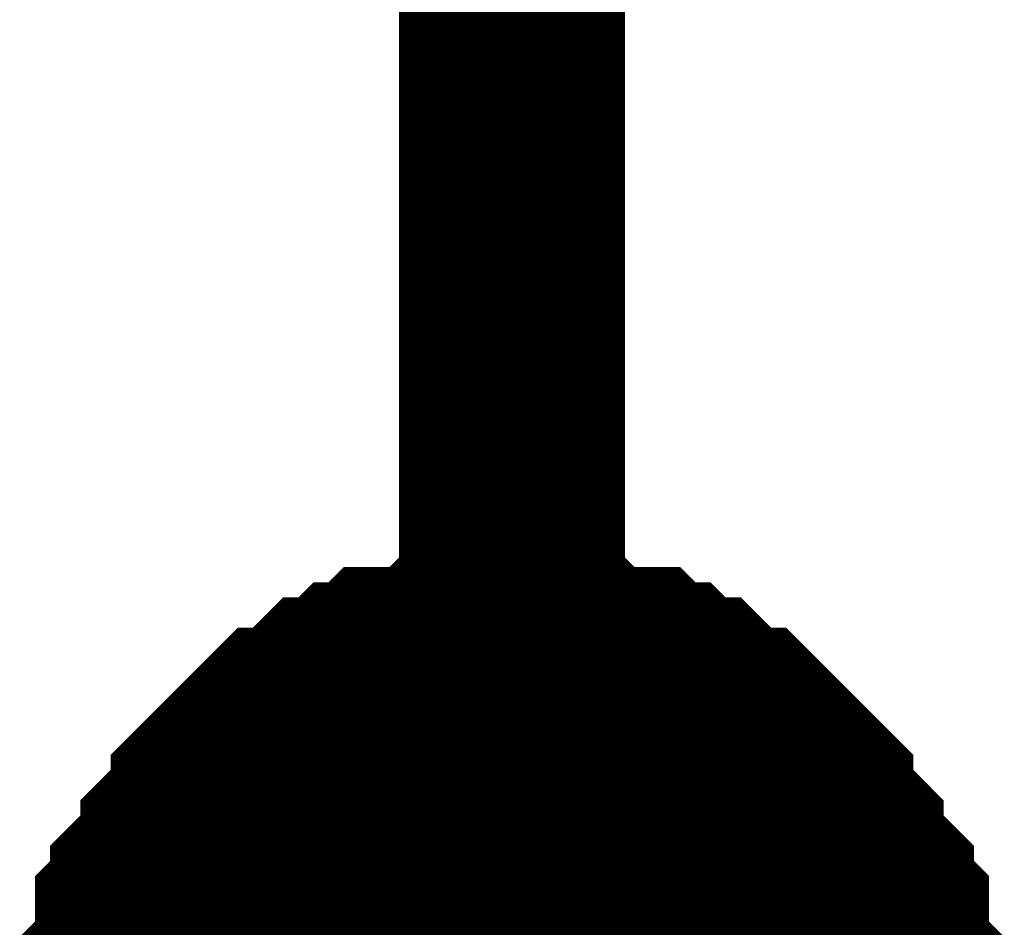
# Model space of a CAD drawing. Header units: inches. Extents: x 0 to 17, y 0 to 11.
# Tile 210 of 256: x 15.3242 to 15.3757, y 7.3061 to 7.3536. Entities that reach past the tile are written whole.
import ezdxf

# ---------------------------------------------------------------- set-up
doc = ezdxf.new("R2010")
doc.units = ezdxf.units.IN
doc.header["$MEASUREMENT"] = 0
doc.layers.add('Sheet', color=255, linetype='Continuous')

msp = doc.modelspace()

# ---------------------------------------------------------------- linework, layer by layer
at = {"layer": 'Sheet'}
for points in [[(15.349953, 7.999423, 0.0118, 0.0118, 0), (15.349953, 7.89951, 0.0118, 0.0118, 0), (15.349953, 7.699683, 0.0118, 0.0118, 0), (15.349953, 7.599769, 0.0118, 0.0118, 0), (15.349953, 7.499856, 0.0118, 0.0118, 0), (15.349953, 7.399942, 0.0118, 0.0118, 0), (15.349953, 7.299236, 0.0118, 0.0118, 0), (15.349953, 7.199322, 0.0118, 0.0118, 0), (15.349953, 7.099409, 0.0118, 0.0118, 0), (15.349953, 6.999495, 0.0118, 0.0118, 0), (15.349953, 6.899582, 0.0118, 0.0118, 0), (15.349953, 6.799668, 0.0118, 0.0118, 0), (15.349953, 6.699755, 0.0118, 0.0118, 0), (15.349953, 6.599841, 0.0118, 0.0118, 0), (15.349953, 6.499928, 0.0118, 0.0118, 0), (15.349953, 6.400014, 0.0118, 0.0118, 0), (15.349953, 6.299308, 0.0118, 0.0118, 0)], [(15.330131, 7.300029, 0.0118, 0.0118, 0), (15.330131, 7.301615, 0.0118, 0.0118, 0), (15.330131, 7.302408, 0.0118, 0.0118, 0), (15.330131, 7.303201, 0.0118, 0.0118, 0), (15.330924, 7.303994, 0.0118, 0.0118, 0), (15.330924, 7.30558, 0.0118, 0.0118, 0), (15.330924, 7.306373, 0.0118, 0.0118, 0), (15.331716, 7.307166, 0.0118, 0.0118, 0), (15.331716, 7.307958, 0.0118, 0.0118, 0), (15.332509, 7.308751, 0.0118, 0.0118, 0), (15.333302, 7.309544, 0.0118, 0.0118, 0), (15.333302, 7.310337, 0.0118, 0.0118, 0), (15.334095, 7.31113, 0.0118, 0.0118, 0), (15.334888, 7.311923, 0.0118, 0.0118, 0), (15.334888, 7.312716, 0.0118, 0.0118, 0), (15.335681, 7.313509, 0.0118, 0.0118, 0), (15.336474, 7.314302, 0.0118, 0.0118, 0), (15.337267, 7.315095, 0.0118, 0.0118, 0), (15.33806, 7.315888, 0.0118, 0.0118, 0), (15.338853, 7.315888, 0.0118, 0.0118, 0), (15.339646, 7.316681, 0.0118, 0.0118, 0), (15.340438, 7.317474, 0.0118, 0.0118, 0), (15.341231, 7.317474, 0.0118, 0.0118, 0), (15.342024, 7.318267, 0.0118, 0.0118, 0), (15.342817, 7.318267, 0.0118, 0.0118, 0), (15.34361, 7.31906, 0.0118, 0.0118, 0), (15.345196, 7.31906, 0.0118, 0.0118, 0), (15.345989, 7.31906, 0.0118, 0.0118, 0), (15.346782, 7.319853, 0.0118, 0.0118, 0), (15.347575, 7.319853, 0.0118, 0.0118, 0), (15.34916, 7.319853, 0.0118, 0.0118, 0), (15.349953, 7.319853, 0.0118, 0.0118, 0)], [(15.330131, 7.300029, 0.0118, 0.0118, 0), (15.330131, 7.301615, 0.0118, 0.0118, 0), (15.330131, 7.302408, 0.0118, 0.0118, 0), (15.330131, 7.303201, 0.0118, 0.0118, 0), (15.330924, 7.303994, 0.0118, 0.0118, 0), (15.330924, 7.30558, 0.0118, 0.0118, 0), (15.330924, 7.306373, 0.0118, 0.0118, 0), (15.331716, 7.307166, 0.0118, 0.0118, 0), (15.331716, 7.307958, 0.0118, 0.0118, 0), (15.332509, 7.308751, 0.0118, 0.0118, 0), (15.333302, 7.309544, 0.0118, 0.0118, 0), (15.333302, 7.310337, 0.0118, 0.0118, 0), (15.334095, 7.31113, 0.0118, 0.0118, 0), (15.334888, 7.311923, 0.0118, 0.0118, 0), (15.334888, 7.312716, 0.0118, 0.0118, 0), (15.335681, 7.313509, 0.0118, 0.0118, 0), (15.336474, 7.314302, 0.0118, 0.0118, 0), (15.337267, 7.315095, 0.0118, 0.0118, 0), (15.33806, 7.315888, 0.0118, 0.0118, 0), (15.338853, 7.315888, 0.0118, 0.0118, 0), (15.339646, 7.316681, 0.0118, 0.0118, 0), (15.340438, 7.317474, 0.0118, 0.0118, 0), (15.341231, 7.317474, 0.0118, 0.0118, 0), (15.342024, 7.318267, 0.0118, 0.0118, 0), (15.342817, 7.318267, 0.0118, 0.0118, 0), (15.34361, 7.31906, 0.0118, 0.0118, 0), (15.345196, 7.31906, 0.0118, 0.0118, 0), (15.345989, 7.31906, 0.0118, 0.0118, 0), (15.346782, 7.319853, 0.0118, 0.0118, 0), (15.347575, 7.319853, 0.0118, 0.0118, 0), (15.34916, 7.319853, 0.0118, 0.0118, 0), (15.349953, 7.319853, 0.0118, 0.0118, 0)], [(15.330131, 7.300029, 0.0118, 0.0118, 0), (15.330131, 7.301615, 0.0118, 0.0118, 0), (15.330131, 7.302408, 0.0118, 0.0118, 0), (15.330131, 7.303201, 0.0118, 0.0118, 0), (15.330924, 7.303994, 0.0118, 0.0118, 0), (15.330924, 7.30558, 0.0118, 0.0118, 0), (15.330924, 7.306373, 0.0118, 0.0118, 0), (15.331716, 7.307166, 0.0118, 0.0118, 0), (15.331716, 7.307958, 0.0118, 0.0118, 0), (15.332509, 7.308751, 0.0118, 0.0118, 0), (15.333302, 7.309544, 0.0118, 0.0118, 0), (15.333302, 7.310337, 0.0118, 0.0118, 0), (15.334095, 7.31113, 0.0118, 0.0118, 0), (15.334888, 7.311923, 0.0118, 0.0118, 0), (15.334888, 7.312716, 0.0118, 0.0118, 0), (15.335681, 7.313509, 0.0118, 0.0118, 0), (15.336474, 7.314302, 0.0118, 0.0118, 0), (15.337267, 7.315095, 0.0118, 0.0118, 0), (15.33806, 7.315888, 0.0118, 0.0118, 0), (15.338853, 7.315888, 0.0118, 0.0118, 0), (15.339646, 7.316681, 0.0118, 0.0118, 0), (15.340438, 7.317474, 0.0118, 0.0118, 0), (15.341231, 7.317474, 0.0118, 0.0118, 0), (15.342024, 7.318267, 0.0118, 0.0118, 0), (15.342817, 7.318267, 0.0118, 0.0118, 0), (15.34361, 7.31906, 0.0118, 0.0118, 0), (15.345196, 7.31906, 0.0118, 0.0118, 0), (15.345989, 7.31906, 0.0118, 0.0118, 0), (15.346782, 7.319853, 0.0118, 0.0118, 0), (15.347575, 7.319853, 0.0118, 0.0118, 0), (15.34916, 7.319853, 0.0118, 0.0118, 0), (15.349953, 7.319853, 0.0118, 0.0118, 0)], [(15.330131, 7.300029, 0.0118, 0.0118, 0), (15.330131, 7.301615, 0.0118, 0.0118, 0), (15.330131, 7.302408, 0.0118, 0.0118, 0), (15.330131, 7.303201, 0.0118, 0.0118, 0), (15.330924, 7.303994, 0.0118, 0.0118, 0), (15.330924, 7.30558, 0.0118, 0.0118, 0), (15.330924, 7.306373, 0.0118, 0.0118, 0), (15.331716, 7.307166, 0.0118, 0.0118, 0), (15.331716, 7.307958, 0.0118, 0.0118, 0), (15.332509, 7.308751, 0.0118, 0.0118, 0), (15.333302, 7.309544, 0.0118, 0.0118, 0), (15.333302, 7.310337, 0.0118, 0.0118, 0), (15.334095, 7.31113, 0.0118, 0.0118, 0), (15.334888, 7.311923, 0.0118, 0.0118, 0), (15.334888, 7.312716, 0.0118, 0.0118, 0), (15.335681, 7.313509, 0.0118, 0.0118, 0), (15.336474, 7.314302, 0.0118, 0.0118, 0), (15.337267, 7.315095, 0.0118, 0.0118, 0), (15.33806, 7.315888, 0.0118, 0.0118, 0), (15.338853, 7.315888, 0.0118, 0.0118, 0), (15.339646, 7.316681, 0.0118, 0.0118, 0), (15.340438, 7.317474, 0.0118, 0.0118, 0), (15.341231, 7.317474, 0.0118, 0.0118, 0), (15.342024, 7.318267, 0.0118, 0.0118, 0), (15.342817, 7.318267, 0.0118, 0.0118, 0), (15.34361, 7.31906, 0.0118, 0.0118, 0), (15.345196, 7.31906, 0.0118, 0.0118, 0), (15.345989, 7.31906, 0.0118, 0.0118, 0), (15.346782, 7.319853, 0.0118, 0.0118, 0), (15.347575, 7.319853, 0.0118, 0.0118, 0), (15.34916, 7.319853, 0.0118, 0.0118, 0), (15.349953, 7.319853, 0.0118, 0.0118, 0)], [(15.349953, 7.319853, 0.0118, 0.0118, 0), (15.349953, 7.319853, 0.0118, 0.0118, 0)], [(15.349953, 7.319853, 0.0118, 0.0118, 0), (15.350746, 7.319853, 0.0118, 0.0118, 0), (15.352332, 7.319853, 0.0118, 0.0118, 0), (15.353125, 7.319853, 0.0118, 0.0118, 0), (15.353918, 7.31906, 0.0118, 0.0118, 0), (15.354711, 7.31906, 0.0118, 0.0118, 0), (15.356297, 7.31906, 0.0118, 0.0118, 0), (15.35709, 7.318267, 0.0118, 0.0118, 0), (15.357882, 7.318267, 0.0118, 0.0118, 0), (15.358675, 7.317474, 0.0118, 0.0118, 0), (15.359468, 7.317474, 0.0118, 0.0118, 0), (15.360261, 7.316681, 0.0118, 0.0118, 0), (15.361054, 7.315888, 0.0118, 0.0118, 0), (15.361847, 7.315888, 0.0118, 0.0118, 0), (15.36264, 7.315095, 0.0118, 0.0118, 0), (15.363433, 7.314302, 0.0118, 0.0118, 0), (15.364226, 7.313509, 0.0118, 0.0118, 0), (15.365019, 7.312716, 0.0118, 0.0118, 0), (15.365019, 7.311923, 0.0118, 0.0118, 0), (15.365812, 7.31113, 0.0118, 0.0118, 0), (15.366604, 7.310337, 0.0118, 0.0118, 0), (15.366604, 7.309544, 0.0118, 0.0118, 0), (15.367397, 7.308751, 0.0118, 0.0118, 0), (15.36819, 7.307958, 0.0118, 0.0118, 0), (15.36819, 7.307166, 0.0118, 0.0118, 0), (15.368983, 7.306373, 0.0118, 0.0118, 0), (15.368983, 7.30558, 0.0118, 0.0118, 0), (15.368983, 7.303994, 0.0118, 0.0118, 0), (15.369776, 7.303201, 0.0118, 0.0118, 0), (15.369776, 7.302408, 0.0118, 0.0118, 0), (15.369776, 7.301615, 0.0118, 0.0118, 0), (15.369776, 7.300029, 0.0118, 0.0118, 0)], [(15.349953, 7.319853, 0.0118, 0.0118, 0), (15.349953, 7.319853, 0.0118, 0.0118, 0)], [(15.349953, 7.319853, 0.0118, 0.0118, 0), (15.350746, 7.319853, 0.0118, 0.0118, 0), (15.352332, 7.319853, 0.0118, 0.0118, 0), (15.353125, 7.319853, 0.0118, 0.0118, 0), (15.353918, 7.31906, 0.0118, 0.0118, 0), (15.354711, 7.31906, 0.0118, 0.0118, 0), (15.356297, 7.31906, 0.0118, 0.0118, 0), (15.35709, 7.318267, 0.0118, 0.0118, 0), (15.357882, 7.318267, 0.0118, 0.0118, 0), (15.358675, 7.317474, 0.0118, 0.0118, 0), (15.359468, 7.317474, 0.0118, 0.0118, 0), (15.360261, 7.316681, 0.0118, 0.0118, 0), (15.361054, 7.315888, 0.0118, 0.0118, 0), (15.361847, 7.315888, 0.0118, 0.0118, 0), (15.36264, 7.315095, 0.0118, 0.0118, 0), (15.363433, 7.314302, 0.0118, 0.0118, 0), (15.364226, 7.313509, 0.0118, 0.0118, 0), (15.365019, 7.312716, 0.0118, 0.0118, 0), (15.365019, 7.311923, 0.0118, 0.0118, 0), (15.365812, 7.31113, 0.0118, 0.0118, 0), (15.366604, 7.310337, 0.0118, 0.0118, 0), (15.366604, 7.309544, 0.0118, 0.0118, 0), (15.367397, 7.308751, 0.0118, 0.0118, 0), (15.36819, 7.307958, 0.0118, 0.0118, 0), (15.36819, 7.307166, 0.0118, 0.0118, 0), (15.368983, 7.306373, 0.0118, 0.0118, 0), (15.368983, 7.30558, 0.0118, 0.0118, 0), (15.368983, 7.303994, 0.0118, 0.0118, 0), (15.369776, 7.303201, 0.0118, 0.0118, 0), (15.369776, 7.302408, 0.0118, 0.0118, 0), (15.369776, 7.301615, 0.0118, 0.0118, 0), (15.369776, 7.300029, 0.0118, 0.0118, 0)], [(15.349953, 7.319853, 0.0118, 0.0118, 0), (15.349953, 7.319853, 0.0118, 0.0118, 0)], [(15.349953, 7.319853, 0.0118, 0.0118, 0), (15.350746, 7.319853, 0.0118, 0.0118, 0), (15.352332, 7.319853, 0.0118, 0.0118, 0), (15.353125, 7.319853, 0.0118, 0.0118, 0), (15.353918, 7.31906, 0.0118, 0.0118, 0), (15.354711, 7.31906, 0.0118, 0.0118, 0), (15.356297, 7.31906, 0.0118, 0.0118, 0), (15.35709, 7.318267, 0.0118, 0.0118, 0), (15.357882, 7.318267, 0.0118, 0.0118, 0), (15.358675, 7.317474, 0.0118, 0.0118, 0), (15.359468, 7.317474, 0.0118, 0.0118, 0), (15.360261, 7.316681, 0.0118, 0.0118, 0), (15.361054, 7.315888, 0.0118, 0.0118, 0), (15.361847, 7.315888, 0.0118, 0.0118, 0), (15.36264, 7.315095, 0.0118, 0.0118, 0), (15.363433, 7.314302, 0.0118, 0.0118, 0), (15.364226, 7.313509, 0.0118, 0.0118, 0), (15.365019, 7.312716, 0.0118, 0.0118, 0), (15.365019, 7.311923, 0.0118, 0.0118, 0), (15.365812, 7.31113, 0.0118, 0.0118, 0), (15.366604, 7.310337, 0.0118, 0.0118, 0), (15.366604, 7.309544, 0.0118, 0.0118, 0), (15.367397, 7.308751, 0.0118, 0.0118, 0), (15.36819, 7.307958, 0.0118, 0.0118, 0), (15.36819, 7.307166, 0.0118, 0.0118, 0), (15.368983, 7.306373, 0.0118, 0.0118, 0), (15.368983, 7.30558, 0.0118, 0.0118, 0), (15.368983, 7.303994, 0.0118, 0.0118, 0), (15.369776, 7.303201, 0.0118, 0.0118, 0), (15.369776, 7.302408, 0.0118, 0.0118, 0), (15.369776, 7.301615, 0.0118, 0.0118, 0), (15.369776, 7.300029, 0.0118, 0.0118, 0)], [(15.349953, 7.319853, 0.0118, 0.0118, 0), (15.349953, 7.319853, 0.0118, 0.0118, 0)], [(15.349953, 7.319853, 0.0118, 0.0118, 0), (15.350746, 7.319853, 0.0118, 0.0118, 0), (15.352332, 7.319853, 0.0118, 0.0118, 0), (15.353125, 7.319853, 0.0118, 0.0118, 0), (15.353918, 7.31906, 0.0118, 0.0118, 0), (15.354711, 7.31906, 0.0118, 0.0118, 0), (15.356297, 7.31906, 0.0118, 0.0118, 0), (15.35709, 7.318267, 0.0118, 0.0118, 0), (15.357882, 7.318267, 0.0118, 0.0118, 0), (15.358675, 7.317474, 0.0118, 0.0118, 0), (15.359468, 7.317474, 0.0118, 0.0118, 0), (15.360261, 7.316681, 0.0118, 0.0118, 0), (15.361054, 7.315888, 0.0118, 0.0118, 0), (15.361847, 7.315888, 0.0118, 0.0118, 0), (15.36264, 7.315095, 0.0118, 0.0118, 0), (15.363433, 7.314302, 0.0118, 0.0118, 0), (15.364226, 7.313509, 0.0118, 0.0118, 0), (15.365019, 7.312716, 0.0118, 0.0118, 0), (15.365019, 7.311923, 0.0118, 0.0118, 0), (15.365812, 7.31113, 0.0118, 0.0118, 0), (15.366604, 7.310337, 0.0118, 0.0118, 0), (15.366604, 7.309544, 0.0118, 0.0118, 0), (15.367397, 7.308751, 0.0118, 0.0118, 0), (15.36819, 7.307958, 0.0118, 0.0118, 0), (15.36819, 7.307166, 0.0118, 0.0118, 0), (15.368983, 7.306373, 0.0118, 0.0118, 0), (15.368983, 7.30558, 0.0118, 0.0118, 0), (15.368983, 7.303994, 0.0118, 0.0118, 0), (15.369776, 7.303201, 0.0118, 0.0118, 0), (15.369776, 7.302408, 0.0118, 0.0118, 0), (15.369776, 7.301615, 0.0118, 0.0118, 0), (15.369776, 7.300029, 0.0118, 0.0118, 0)], [(15.330924, 7.303994, 0.0039, 0.0039, 0), (15.330924, 7.30558, 0.0039, 0.0039, 0), (15.330924, 7.306373, 0.0039, 0.0039, 0), (15.331716, 7.307166, 0.0039, 0.0039, 0), (15.331716, 7.307958, 0.0039, 0.0039, 0), (15.332509, 7.308751, 0.0039, 0.0039, 0), (15.333302, 7.309544, 0.0039, 0.0039, 0), (15.333302, 7.310337, 0.0039, 0.0039, 0), (15.334095, 7.31113, 0.0039, 0.0039, 0), (15.334888, 7.311923, 0.0039, 0.0039, 0), (15.334888, 7.312716, 0.0039, 0.0039, 0), (15.335681, 7.313509, 0.0039, 0.0039, 0), (15.336474, 7.314302, 0.0039, 0.0039, 0), (15.337267, 7.315095, 0.0039, 0.0039, 0), (15.33806, 7.315888, 0.0039, 0.0039, 0), (15.338853, 7.315888, 0.0039, 0.0039, 0), (15.339646, 7.316681, 0.0039, 0.0039, 0), (15.340438, 7.317474, 0.0039, 0.0039, 0), (15.341231, 7.317474, 0.0039, 0.0039, 0), (15.342024, 7.318267, 0.0039, 0.0039, 0), (15.342817, 7.318267, 0.0039, 0.0039, 0), (15.34361, 7.31906, 0.0039, 0.0039, 0), (15.345196, 7.31906, 0.0039, 0.0039, 0), (15.345989, 7.31906, 0.0039, 0.0039, 0), (15.346782, 7.319853, 0.0039, 0.0039, 0), (15.347575, 7.319853, 0.0039, 0.0039, 0), (15.34916, 7.319853, 0.0039, 0.0039, 0), (15.349953, 7.319853, 0.0039, 0.0039, 0)], [(15.330924, 7.303994, 0.0039, 0.0039, 0), (15.330924, 7.30558, 0.0039, 0.0039, 0), (15.330924, 7.306373, 0.0039, 0.0039, 0), (15.331716, 7.307166, 0.0039, 0.0039, 0), (15.331716, 7.307958, 0.0039, 0.0039, 0), (15.332509, 7.308751, 0.0039, 0.0039, 0), (15.333302, 7.309544, 0.0039, 0.0039, 0), (15.333302, 7.310337, 0.0039, 0.0039, 0), (15.334095, 7.31113, 0.0039, 0.0039, 0), (15.334888, 7.311923, 0.0039, 0.0039, 0), (15.334888, 7.312716, 0.0039, 0.0039, 0), (15.335681, 7.313509, 0.0039, 0.0039, 0), (15.336474, 7.314302, 0.0039, 0.0039, 0), (15.337267, 7.315095, 0.0039, 0.0039, 0), (15.33806, 7.315888, 0.0039, 0.0039, 0), (15.338853, 7.315888, 0.0039, 0.0039, 0), (15.339646, 7.316681, 0.0039, 0.0039, 0), (15.340438, 7.317474, 0.0039, 0.0039, 0), (15.341231, 7.317474, 0.0039, 0.0039, 0), (15.342024, 7.318267, 0.0039, 0.0039, 0), (15.342817, 7.318267, 0.0039, 0.0039, 0), (15.34361, 7.31906, 0.0039, 0.0039, 0), (15.345196, 7.31906, 0.0039, 0.0039, 0), (15.345989, 7.31906, 0.0039, 0.0039, 0), (15.346782, 7.319853, 0.0039, 0.0039, 0), (15.347575, 7.319853, 0.0039, 0.0039, 0), (15.34916, 7.319853, 0.0039, 0.0039, 0), (15.349953, 7.319853, 0.0039, 0.0039, 0)], [(15.330924, 7.303994, 0.0039, 0.0039, 0), (15.330924, 7.30558, 0.0039, 0.0039, 0), (15.330924, 7.306373, 0.0039, 0.0039, 0), (15.331716, 7.307166, 0.0039, 0.0039, 0), (15.331716, 7.307958, 0.0039, 0.0039, 0), (15.332509, 7.308751, 0.0039, 0.0039, 0), (15.333302, 7.309544, 0.0039, 0.0039, 0), (15.333302, 7.310337, 0.0039, 0.0039, 0), (15.334095, 7.31113, 0.0039, 0.0039, 0), (15.334888, 7.311923, 0.0039, 0.0039, 0), (15.334888, 7.312716, 0.0039, 0.0039, 0), (15.335681, 7.313509, 0.0039, 0.0039, 0), (15.336474, 7.314302, 0.0039, 0.0039, 0), (15.337267, 7.315095, 0.0039, 0.0039, 0), (15.33806, 7.315888, 0.0039, 0.0039, 0), (15.338853, 7.315888, 0.0039, 0.0039, 0), (15.339646, 7.316681, 0.0039, 0.0039, 0), (15.340438, 7.317474, 0.0039, 0.0039, 0), (15.341231, 7.317474, 0.0039, 0.0039, 0), (15.342024, 7.318267, 0.0039, 0.0039, 0), (15.342817, 7.318267, 0.0039, 0.0039, 0), (15.34361, 7.31906, 0.0039, 0.0039, 0), (15.345196, 7.31906, 0.0039, 0.0039, 0), (15.345989, 7.31906, 0.0039, 0.0039, 0), (15.346782, 7.319853, 0.0039, 0.0039, 0), (15.347575, 7.319853, 0.0039, 0.0039, 0), (15.34916, 7.319853, 0.0039, 0.0039, 0), (15.349953, 7.319853, 0.0039, 0.0039, 0)], [(15.330924, 7.303994, 0.0039, 0.0039, 0), (15.330924, 7.30558, 0.0039, 0.0039, 0), (15.330924, 7.306373, 0.0039, 0.0039, 0), (15.331716, 7.307166, 0.0039, 0.0039, 0), (15.331716, 7.307958, 0.0039, 0.0039, 0), (15.332509, 7.308751, 0.0039, 0.0039, 0), (15.333302, 7.309544, 0.0039, 0.0039, 0), (15.333302, 7.310337, 0.0039, 0.0039, 0), (15.334095, 7.31113, 0.0039, 0.0039, 0), (15.334888, 7.311923, 0.0039, 0.0039, 0), (15.334888, 7.312716, 0.0039, 0.0039, 0), (15.335681, 7.313509, 0.0039, 0.0039, 0), (15.336474, 7.314302, 0.0039, 0.0039, 0), (15.337267, 7.315095, 0.0039, 0.0039, 0), (15.33806, 7.315888, 0.0039, 0.0039, 0), (15.338853, 7.315888, 0.0039, 0.0039, 0), (15.339646, 7.316681, 0.0039, 0.0039, 0), (15.340438, 7.317474, 0.0039, 0.0039, 0), (15.341231, 7.317474, 0.0039, 0.0039, 0), (15.342024, 7.318267, 0.0039, 0.0039, 0), (15.342817, 7.318267, 0.0039, 0.0039, 0), (15.34361, 7.31906, 0.0039, 0.0039, 0), (15.345196, 7.31906, 0.0039, 0.0039, 0), (15.345989, 7.31906, 0.0039, 0.0039, 0), (15.346782, 7.319853, 0.0039, 0.0039, 0), (15.347575, 7.319853, 0.0039, 0.0039, 0), (15.34916, 7.319853, 0.0039, 0.0039, 0), (15.349953, 7.319853, 0.0039, 0.0039, 0)], [(15.349953, 7.319853, 0.0039, 0.0039, 0), (15.349953, 7.319853, 0.0039, 0.0039, 0)], [(15.349953, 7.319853, 0.0039, 0.0039, 0), (15.350746, 7.319853, 0.0039, 0.0039, 0), (15.352332, 7.319853, 0.0039, 0.0039, 0), (15.353125, 7.319853, 0.0039, 0.0039, 0), (15.353918, 7.31906, 0.0039, 0.0039, 0), (15.354711, 7.31906, 0.0039, 0.0039, 0), (15.356297, 7.31906, 0.0039, 0.0039, 0), (15.35709, 7.318267, 0.0039, 0.0039, 0), (15.357882, 7.318267, 0.0039, 0.0039, 0), (15.358675, 7.317474, 0.0039, 0.0039, 0), (15.359468, 7.317474, 0.0039, 0.0039, 0), (15.360261, 7.316681, 0.0039, 0.0039, 0), (15.361054, 7.315888, 0.0039, 0.0039, 0), (15.361847, 7.315888, 0.0039, 0.0039, 0), (15.36264, 7.315095, 0.0039, 0.0039, 0), (15.363433, 7.314302, 0.0039, 0.0039, 0), (15.364226, 7.313509, 0.0039, 0.0039, 0), (15.365019, 7.312716, 0.0039, 0.0039, 0), (15.365019, 7.311923, 0.0039, 0.0039, 0), (15.365812, 7.31113, 0.0039, 0.0039, 0), (15.366604, 7.310337, 0.0039, 0.0039, 0), (15.366604, 7.309544, 0.0039, 0.0039, 0), (15.367397, 7.308751, 0.0039, 0.0039, 0), (15.36819, 7.307958, 0.0039, 0.0039, 0), (15.36819, 7.307166, 0.0039, 0.0039, 0), (15.368983, 7.306373, 0.0039, 0.0039, 0), (15.368983, 7.30558, 0.0039, 0.0039, 0), (15.368983, 7.303994, 0.0039, 0.0039, 0)], [(15.349953, 7.319853, 0.0039, 0.0039, 0), (15.349953, 7.319853, 0.0039, 0.0039, 0)], [(15.349953, 7.319853, 0.0039, 0.0039, 0), (15.350746, 7.319853, 0.0039, 0.0039, 0), (15.352332, 7.319853, 0.0039, 0.0039, 0), (15.353125, 7.319853, 0.0039, 0.0039, 0), (15.353918, 7.31906, 0.0039, 0.0039, 0), (15.354711, 7.31906, 0.0039, 0.0039, 0), (15.356297, 7.31906, 0.0039, 0.0039, 0), (15.35709, 7.318267, 0.0039, 0.0039, 0), (15.357882, 7.318267, 0.0039, 0.0039, 0), (15.358675, 7.317474, 0.0039, 0.0039, 0), (15.359468, 7.317474, 0.0039, 0.0039, 0), (15.360261, 7.316681, 0.0039, 0.0039, 0), (15.361054, 7.315888, 0.0039, 0.0039, 0), (15.361847, 7.315888, 0.0039, 0.0039, 0), (15.36264, 7.315095, 0.0039, 0.0039, 0), (15.363433, 7.314302, 0.0039, 0.0039, 0), (15.364226, 7.313509, 0.0039, 0.0039, 0), (15.365019, 7.312716, 0.0039, 0.0039, 0), (15.365019, 7.311923, 0.0039, 0.0039, 0), (15.365812, 7.31113, 0.0039, 0.0039, 0), (15.366604, 7.310337, 0.0039, 0.0039, 0), (15.366604, 7.309544, 0.0039, 0.0039, 0), (15.367397, 7.308751, 0.0039, 0.0039, 0), (15.36819, 7.307958, 0.0039, 0.0039, 0), (15.36819, 7.307166, 0.0039, 0.0039, 0), (15.368983, 7.306373, 0.0039, 0.0039, 0), (15.368983, 7.30558, 0.0039, 0.0039, 0), (15.368983, 7.303994, 0.0039, 0.0039, 0)], [(15.349953, 7.319853, 0.0039, 0.0039, 0), (15.349953, 7.319853, 0.0039, 0.0039, 0)], [(15.349953, 7.319853, 0.0039, 0.0039, 0), (15.350746, 7.319853, 0.0039, 0.0039, 0), (15.352332, 7.319853, 0.0039, 0.0039, 0), (15.353125, 7.319853, 0.0039, 0.0039, 0), (15.353918, 7.31906, 0.0039, 0.0039, 0), (15.354711, 7.31906, 0.0039, 0.0039, 0), (15.356297, 7.31906, 0.0039, 0.0039, 0), (15.35709, 7.318267, 0.0039, 0.0039, 0), (15.357882, 7.318267, 0.0039, 0.0039, 0), (15.358675, 7.317474, 0.0039, 0.0039, 0), (15.359468, 7.317474, 0.0039, 0.0039, 0), (15.360261, 7.316681, 0.0039, 0.0039, 0), (15.361054, 7.315888, 0.0039, 0.0039, 0), (15.361847, 7.315888, 0.0039, 0.0039, 0), (15.36264, 7.315095, 0.0039, 0.0039, 0), (15.363433, 7.314302, 0.0039, 0.0039, 0), (15.364226, 7.313509, 0.0039, 0.0039, 0), (15.365019, 7.312716, 0.0039, 0.0039, 0), (15.365019, 7.311923, 0.0039, 0.0039, 0), (15.365812, 7.31113, 0.0039, 0.0039, 0), (15.366604, 7.310337, 0.0039, 0.0039, 0), (15.366604, 7.309544, 0.0039, 0.0039, 0), (15.367397, 7.308751, 0.0039, 0.0039, 0), (15.36819, 7.307958, 0.0039, 0.0039, 0), (15.36819, 7.307166, 0.0039, 0.0039, 0), (15.368983, 7.306373, 0.0039, 0.0039, 0), (15.368983, 7.30558, 0.0039, 0.0039, 0), (15.368983, 7.303994, 0.0039, 0.0039, 0)], [(15.349953, 7.319853, 0.0039, 0.0039, 0), (15.349953, 7.319853, 0.0039, 0.0039, 0)], [(15.349953, 7.319853, 0.0039, 0.0039, 0), (15.350746, 7.319853, 0.0039, 0.0039, 0), (15.352332, 7.319853, 0.0039, 0.0039, 0), (15.353125, 7.319853, 0.0039, 0.0039, 0), (15.353918, 7.31906, 0.0039, 0.0039, 0), (15.354711, 7.31906, 0.0039, 0.0039, 0), (15.356297, 7.31906, 0.0039, 0.0039, 0), (15.35709, 7.318267, 0.0039, 0.0039, 0), (15.357882, 7.318267, 0.0039, 0.0039, 0), (15.358675, 7.317474, 0.0039, 0.0039, 0), (15.359468, 7.317474, 0.0039, 0.0039, 0), (15.360261, 7.316681, 0.0039, 0.0039, 0), (15.361054, 7.315888, 0.0039, 0.0039, 0), (15.361847, 7.315888, 0.0039, 0.0039, 0), (15.36264, 7.315095, 0.0039, 0.0039, 0), (15.363433, 7.314302, 0.0039, 0.0039, 0), (15.364226, 7.313509, 0.0039, 0.0039, 0), (15.365019, 7.312716, 0.0039, 0.0039, 0), (15.365019, 7.311923, 0.0039, 0.0039, 0), (15.365812, 7.31113, 0.0039, 0.0039, 0), (15.366604, 7.310337, 0.0039, 0.0039, 0), (15.366604, 7.309544, 0.0039, 0.0039, 0), (15.367397, 7.308751, 0.0039, 0.0039, 0), (15.36819, 7.307958, 0.0039, 0.0039, 0), (15.36819, 7.307166, 0.0039, 0.0039, 0), (15.368983, 7.306373, 0.0039, 0.0039, 0), (15.368983, 7.30558, 0.0039, 0.0039, 0), (15.368983, 7.303994, 0.0039, 0.0039, 0)]]:
    msp.add_lwpolyline(points, format="xyseb", dxfattribs=at)
msp.add_lwpolyline([(15.34, 7.3, 0.02, 0.02, 1), (15.36, 7.3, 0.02, 0.02, 1)], format="xyseb", close=True, dxfattribs=at)

doc.saveas('drawing.dxf')
